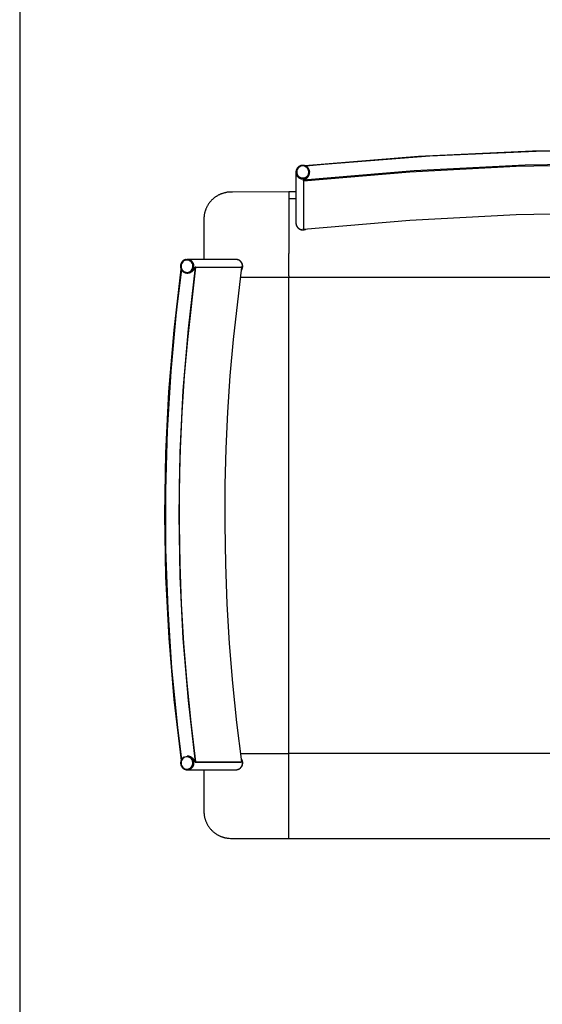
# Model space of a CAD drawing. Header units: millimetres. Extents: x -1470 to 7470, y -12049 to 6674.
# Tile 38 of 59: x -1470 to -703, y 3780 to 5227. Entities that reach past the tile are written whole.
import ezdxf

# ---------------------------------------------------------------- set-up
doc = ezdxf.new("R2010")
doc.units = ezdxf.units.MM
doc.header["$LTSCALE"] = 10
doc.layers.get('0').update_dxf_attribs({"true_color": 0x000000})

msp = doc.modelspace()

# ---------------------------------------------------------------- linework, layer by layer
at = {"color": 1, "true_color": 0xff0000}
msp.add_lwpolyline([(-1470.5, 886.2), (7470.5, 886.2), (7470.5, 6674.2), (-1470.5, 6674.2)], close=True, dxfattribs=at)
at = {"color": 18, "linetype": 'Continuous', "lineweight": 25, "true_color": 0x000000}
for points in [[(-215.3, 5023.6), (-382.5, 5032.9), (-549.9, 5036.4), (-717.3, 5034.2), (-884.5, 5026.2), (-1051.4, 5012.5)], [(-78.9, 5011.8), (-243.8, 5025.4), (-399.8, 5033.2), (-555.9, 5035.9), (-712, 5033.7), (-868, 5026.5), (-1023.7, 5014.4), (-1049.9, 5011.8)], [(-1044.7, 5003.9), (-1044.7, 5004.2), (-1044.7, 5004.6), (-1044.8, 5004.9), (-1044.9, 5005.3), (-1044.9, 5005.6), (-1045, 5005.9), (-1045.1, 5006.3), (-1045.2, 5006.6), (-1045.4, 5006.9), (-1045.5, 5007.2), (-1045.7, 5007.6), (-1045.8, 5007.9), (-1046, 5008.2), (-1046.2, 5008.5), (-1046.4, 5008.7), (-1046.6, 5009), (-1046.8, 5009.3), (-1047, 5009.6), (-1047.2, 5009.8), (-1047.5, 5010.1), (-1047.7, 5010.3), (-1048, 5010.6), (-1048.2, 5010.8), (-1048.5, 5011), (-1048.8, 5011.2), (-1049, 5011.4), (-1049.3, 5011.6), (-1049.6, 5011.8), (-1049.9, 5012), (-1050.3, 5012.1), (-1050.6, 5012.3), (-1050.9, 5012.4), (-1051.2, 5012.5), (-1051.5, 5012.6), (-1051.9, 5012.7), (-1052.2, 5012.8), (-1052.5, 5012.9), (-1052.9, 5013), (-1053.2, 5013), (-1053.6, 5013.1), (-1053.9, 5013.1), (-1054.3, 5013.1), (-1054.6, 5013.1), (-1055, 5013.1), (-1055.3, 5013.1), (-1055.6, 5013.1), (-1056, 5013), (-1056.3, 5013), (-1056.7, 5012.9), (-1057, 5012.8), (-1057.3, 5012.7), (-1057.7, 5012.6), (-1058, 5012.5), (-1058.3, 5012.4), (-1058.7, 5012.3), (-1059, 5012.1), (-1059.3, 5012), (-1059.6, 5011.8), (-1059.9, 5011.6), (-1060.2, 5011.4), (-1060.5, 5011.2), (-1060.7, 5011), (-1061, 5010.8), (-1061.3, 5010.6), (-1061.5, 5010.4), (-1061.8, 5010.1), (-1062, 5009.9), (-1062.2, 5009.6), (-1062.5, 5009.3), (-1062.7, 5009.1), (-1062.9, 5008.8), (-1063.1, 5008.5), (-1063.2, 5008.2), (-1063.4, 5007.9), (-1063.6, 5007.6), (-1063.7, 5007.3), (-1063.9, 5007), (-1064, 5006.6), (-1064.1, 5006.3), (-1064.2, 5006), (-1064.3, 5005.6), (-1064.4, 5005.3), (-1064.5, 5005), (-1064.5, 5004.6), (-1064.6, 5004.3), (-1064.6, 5003.9), (-1064.6, 5003.6), (-1064.6, 5003.2)], [(-75.7, 4991.5), (-238.3, 5005.2), (-401.4, 5013.4), (-564.6, 5016.1), (-727.9, 5013.4), (-890.9, 5005.2), (-1053.6, 4991.5)], [(-1053.5, 4990.6), (-897.4, 5003.8), (-740.9, 5011.9), (-584.2, 5015.1), (-434.1, 5013.4), (-290.5, 5007.4), (-147.3, 4997.2), (-75.8, 4990.6)], [(-1064.6, 5003.2), (-1064.6, 5003.1)], [(-1064.6, 5003.1), (-1064.6, 5002.7), (-1064.6, 5002.4), (-1064.6, 5002), (-1064.5, 5001.7), (-1064.5, 5001.3), (-1064.4, 5001), (-1064.3, 5000.7), (-1064.2, 5000.3), (-1064.1, 5000), (-1064, 4999.7), (-1063.9, 4999.4), (-1063.7, 4999), (-1063.6, 4998.7), (-1063.4, 4998.4), (-1063.3, 4998.1), (-1063.1, 4997.8), (-1062.9, 4997.5), (-1062.7, 4997.3), (-1062.5, 4997), (-1062.3, 4996.7), (-1062, 4996.4), (-1061.8, 4996.2), (-1061.5, 4996), (-1061.3, 4995.7), (-1061, 4995.5), (-1060.8, 4995.3), (-1060.5, 4995.1), (-1060.2, 4994.9), (-1059.9, 4994.7), (-1059.6, 4994.5), (-1059.3, 4994.3), (-1059, 4994.2), (-1058.7, 4994), (-1058.4, 4993.9), (-1058, 4993.8), (-1057.7, 4993.7), (-1057.4, 4993.6), (-1057, 4993.5), (-1056.7, 4993.4), (-1056.4, 4993.3), (-1056, 4993.3), (-1055.7, 4993.2), (-1055.3, 4993.2), (-1055, 4993.2), (-1054.6, 4993.2), (-1054.3, 4993.2), (-1053.9, 4993.2), (-1053.6, 4993.2), (-1053.3, 4993.3), (-1052.9, 4993.3), (-1052.6, 4993.4), (-1052.2, 4993.5), (-1051.9, 4993.6), (-1051.6, 4993.7), (-1051.2, 4993.8), (-1050.9, 4993.9), (-1050.6, 4994), (-1050.3, 4994.2), (-1050, 4994.3), (-1049.7, 4994.5), (-1049.4, 4994.7), (-1049.1, 4994.9), (-1048.8, 4995.1), (-1048.5, 4995.3), (-1048.2, 4995.5), (-1048, 4995.7), (-1047.7, 4996), (-1047.5, 4996.2), (-1047.2, 4996.4), (-1047, 4996.7), (-1046.8, 4997), (-1046.6, 4997.3), (-1046.4, 4997.5), (-1046.2, 4997.8), (-1046, 4998.1), (-1045.8, 4998.4), (-1045.7, 4998.7), (-1045.5, 4999), (-1045.4, 4999.4), (-1045.3, 4999.7), (-1045.2, 5000), (-1045, 5000.3), (-1045, 5000.7), (-1044.9, 5001), (-1044.8, 5001.3), (-1044.7, 5001.7), (-1044.7, 5002), (-1044.7, 5002.4), (-1044.6, 5002.7), (-1044.6, 5003.1)], [(-1064.6, 5003.1), (-1064.6, 5002.7), (-1064.6, 5002.4), (-1064.6, 5002), (-1064.5, 5001.7), (-1064.5, 5001.3), (-1064.4, 5001), (-1064.3, 5000.7), (-1064.2, 5000.3), (-1064.1, 5000), (-1064, 4999.7), (-1063.9, 4999.4), (-1063.7, 4999), (-1063.6, 4998.7), (-1063.4, 4998.4), (-1063.3, 4998.1), (-1063.1, 4997.8), (-1062.9, 4997.5), (-1062.7, 4997.3), (-1062.5, 4997), (-1062.3, 4996.7), (-1062, 4996.4), (-1061.8, 4996.2), (-1061.5, 4996), (-1061.3, 4995.7), (-1061, 4995.5), (-1060.8, 4995.3), (-1060.5, 4995.1), (-1060.2, 4994.9), (-1059.9, 4994.7), (-1059.6, 4994.5), (-1059.3, 4994.3), (-1059, 4994.2), (-1058.7, 4994), (-1058.4, 4993.9), (-1058, 4993.8), (-1057.7, 4993.7), (-1057.4, 4993.6), (-1057, 4993.5), (-1056.7, 4993.4), (-1056.4, 4993.3), (-1056, 4993.3), (-1055.7, 4993.2), (-1055.3, 4993.2), (-1055, 4993.2), (-1054.6, 4993.2), (-1054.3, 4993.2), (-1053.9, 4993.2), (-1053.6, 4993.2), (-1053.3, 4993.3), (-1052.9, 4993.3), (-1052.6, 4993.4), (-1052.2, 4993.5), (-1051.9, 4993.6), (-1051.6, 4993.7), (-1051.2, 4993.8), (-1050.9, 4993.9), (-1050.6, 4994), (-1050.3, 4994.2), (-1050, 4994.3), (-1049.7, 4994.5), (-1049.4, 4994.7), (-1049.1, 4994.9), (-1048.8, 4995.1), (-1048.5, 4995.3), (-1048.2, 4995.5), (-1048, 4995.7), (-1047.7, 4996), (-1047.5, 4996.2), (-1047.2, 4996.4), (-1047, 4996.7), (-1046.8, 4997), (-1046.6, 4997.3), (-1046.4, 4997.5), (-1046.2, 4997.8), (-1046, 4998.1), (-1045.8, 4998.4), (-1045.7, 4998.7), (-1045.5, 4999), (-1045.4, 4999.4), (-1045.3, 4999.7), (-1045.2, 5000), (-1045, 5000.3), (-1045, 5000.7), (-1044.9, 5001), (-1044.8, 5001.3), (-1044.7, 5001.7), (-1044.7, 5002), (-1044.7, 5002.4), (-1044.6, 5002.7), (-1044.6, 5003.1)], [(-1064.6, 5003.1), (-1064.6, 4928.4)], [(-1053.6, 4991.5), (-1053.3, 4991.6), (-1053, 4991.7), (-1052.8, 4991.8), (-1052.5, 4991.9), (-1052.2, 4992), (-1051.9, 4992.2), (-1051.6, 4992.3), (-1051.4, 4992.4), (-1051.1, 4992.6), (-1050.8, 4992.7), (-1050.5, 4992.9), (-1050.3, 4993.1), (-1050, 4993.3), (-1049.7, 4993.4), (-1049.5, 4993.6), (-1049.2, 4993.9), (-1049, 4994), (-1048.9, 4994.1), (-1048.7, 4994.3), (-1048.5, 4994.5), (-1048.3, 4994.6), (-1048.2, 4994.8), (-1048, 4995), (-1047.8, 4995.1), (-1047.7, 4995.3), (-1047.5, 4995.5), (-1047.4, 4995.7), (-1047.2, 4995.9), (-1047.1, 4996.1), (-1046.9, 4996.3), (-1046.8, 4996.5), (-1046.6, 4996.7), (-1046.4, 4997.1), (-1046.2, 4997.4), (-1046, 4997.7), (-1045.9, 4998.1), (-1045.7, 4998.4), (-1045.5, 4998.8), (-1045.4, 4999.2), (-1045.2, 4999.6), (-1045.1, 4999.9), (-1045, 5000.2), (-1044.9, 5000.5), (-1044.9, 5000.7), (-1044.8, 5000.8), (-1044.8, 5001), (-1044.8, 5001.2), (-1044.7, 5001.3), (-1044.7, 5001.5), (-1044.7, 5001.7), (-1044.7, 5001.8), (-1044.7, 5002), (-1044.7, 5002.2), (-1044.7, 5002.3), (-1044.7, 5002.4), (-1044.7, 5002.6), (-1044.7, 5003)], [(-1044.7, 5003.9), (-1044.6, 5003.2)], [(-1044.6, 5003.1), (-1044.6, 5003.2)], [(-1044.6, 5003.1), (-1044.6, 5003.1)], [(-1053.6, 4991.5), (-1053.6, 4920.3)], [(-1053.5, 4990.6), (-1053.6, 4991.5)], [(-1053.5, 4990.6), (-1053.5, 4919.3)], [(-1075, 4974), (-1157.8, 4973.9), (-1160.6, 4973.9), (-1161.9, 4973.8), (-1163.3, 4973.8), (-1164.6, 4973.6), (-1165.9, 4973.5), (-1166.7, 4973.3), (-1167.5, 4973.2), (-1168.2, 4973), (-1169, 4972.9), (-1169.8, 4972.7), (-1170.5, 4972.5), (-1171.3, 4972.3), (-1172, 4972), (-1172.8, 4971.8), (-1173.5, 4971.5), (-1174.3, 4971.2), (-1175, 4971), (-1175.8, 4970.6), (-1176.5, 4970.3), (-1177.2, 4970), (-1177.9, 4969.6), (-1178.7, 4969.3), (-1179.4, 4968.9), (-1180.1, 4968.5), (-1180.8, 4968), (-1181.5, 4967.6), (-1182.1, 4967.2), (-1182.8, 4966.7), (-1183.5, 4966.2), (-1184.2, 4965.7), (-1184.8, 4965.2), (-1185.5, 4964.7), (-1186.1, 4964.1), (-1186.7, 4963.6), (-1187.4, 4963), (-1188, 4962.4), (-1188.5, 4961.8), (-1189.3, 4961), (-1190.1, 4960.2), (-1190.8, 4959.3), (-1191.6, 4958.4), (-1192.2, 4957.5), (-1192.9, 4956.6), (-1193.5, 4955.7), (-1194, 4954.8), (-1194.6, 4953.9), (-1195.1, 4953), (-1195.6, 4952.1), (-1196, 4951.1), (-1196.3, 4950.5), (-1196.6, 4949.8), (-1196.9, 4949.1), (-1197.2, 4948.4), (-1197.5, 4947.7), (-1197.7, 4947), (-1197.9, 4946.3), (-1198.2, 4945.6), (-1198.4, 4944.9), (-1198.6, 4944.1), (-1198.8, 4943.3), (-1199, 4942.5), (-1199.1, 4941.8), (-1199.3, 4941), (-1199.4, 4940.2), (-1199.5, 4939.4), (-1199.6, 4938.7), (-1199.7, 4938), (-1199.8, 4936.6), (-1199.9, 4935.2), (-1199.9, 4933.8), (-1199.9, 4874.9)], [(-1064.6, 4974), (-1075, 4974)], [(-1075, 4974), (-1075, 4964)], [(-1075, 4964), (-1075, 4883.6)], [(-1053.5, 4919.3), (-897.4, 4932.5), (-740.9, 4940.7), (-584.2, 4943.9), (-434.1, 4942.2), (-290.5, 4936.2), (-147.3, 4926), (-75.8, 4919.3)], [(-1064.6, 4928.4), (-1064.6, 4928.1), (-1064.6, 4927.7), (-1064.6, 4927.4), (-1064.5, 4927), (-1064.5, 4926.7), (-1064.4, 4926.4), (-1064.3, 4926), (-1064.2, 4925.7), (-1064.1, 4925.4), (-1064, 4925), (-1063.9, 4924.7), (-1063.7, 4924.4), (-1063.6, 4924.1), (-1063.4, 4923.8), (-1063.3, 4923.5), (-1063.1, 4923.2), (-1062.9, 4922.9), (-1062.7, 4922.6), (-1062.5, 4922.3), (-1062.3, 4922.1), (-1062, 4921.8), (-1061.8, 4921.6), (-1061.6, 4921.3), (-1061.3, 4921.1), (-1061.1, 4920.9), (-1060.8, 4920.6), (-1060.5, 4920.4), (-1060.2, 4920.2), (-1059.9, 4920.1), (-1059.6, 4919.9), (-1059.3, 4919.7), (-1059, 4919.6), (-1058.7, 4919.4), (-1058.4, 4919.3), (-1058.1, 4919.1), (-1057.8, 4919), (-1057.4, 4918.9), (-1057.1, 4918.8), (-1056.8, 4918.8), (-1056.4, 4918.7), (-1056.1, 4918.6), (-1055.7, 4918.6), (-1055.4, 4918.6), (-1055.1, 4918.5), (-1054.7, 4918.5), (-1054.4, 4918.5), (-1054, 4918.5), (-1053.7, 4918.6), (-1053.3, 4918.6), (-1053, 4918.7), (-1052.7, 4918.7), (-1052.3, 4918.8), (-1052, 4918.9), (-1051.7, 4919), (-1051.3, 4919.1), (-1051, 4919.2), (-1050.7, 4919.3), (-1050.4, 4919.5), (-1050.1, 4919.6)], [(-1064.6, 4928.4), (-1064.6, 4928.1), (-1064.6, 4927.7), (-1064.6, 4927.4), (-1064.5, 4927), (-1064.5, 4926.7), (-1064.4, 4926.4), (-1064.3, 4926), (-1064.2, 4925.7), (-1064.1, 4925.4), (-1064, 4925), (-1063.9, 4924.7), (-1063.7, 4924.4), (-1063.6, 4924.1), (-1063.4, 4923.8), (-1063.3, 4923.5), (-1063.1, 4923.2), (-1062.9, 4922.9), (-1062.7, 4922.6), (-1062.5, 4922.3), (-1062.3, 4922.1), (-1062.1, 4921.8), (-1061.8, 4921.6), (-1061.6, 4921.3), (-1061.3, 4921.1), (-1061.1, 4920.9), (-1060.8, 4920.7), (-1060.5, 4920.4), (-1060.3, 4920.2), (-1060, 4920.1), (-1059.7, 4919.9), (-1059.4, 4919.7), (-1059.1, 4919.6), (-1058.8, 4919.4), (-1058.4, 4919.3), (-1058.1, 4919.1), (-1057.8, 4919), (-1057.5, 4918.9), (-1057.1, 4918.8), (-1056.8, 4918.8), (-1056.5, 4918.7), (-1056.1, 4918.6), (-1055.8, 4918.6), (-1055.4, 4918.6), (-1055.1, 4918.5), (-1054.8, 4918.5), (-1054.4, 4918.5), (-1054.1, 4918.5), (-1053.7, 4918.6), (-1053.4, 4918.6), (-1053, 4918.7), (-1052.7, 4918.7), (-1052.4, 4918.8), (-1052, 4918.9), (-1051.7, 4919), (-1051.4, 4919.1), (-1051.1, 4919.2), (-1050.7, 4919.3), (-1050.4, 4919.5)], [(-1064.6, 4928.4), (-1064.6, 4928.2)], [(-1064.6, 4928.2), (-1064.6, 4927.9), (-1064.6, 4927.5), (-1064.6, 4927.2), (-1064.5, 4926.8), (-1064.5, 4926.5), (-1064.4, 4926.2), (-1064.3, 4925.8), (-1064.2, 4925.5), (-1064.1, 4925.1), (-1064, 4924.8), (-1063.9, 4924.5), (-1063.7, 4924.2), (-1063.6, 4923.9), (-1063.4, 4923.6), (-1063.2, 4923.3), (-1063.1, 4923), (-1062.9, 4922.7), (-1062.7, 4922.4), (-1062.4, 4922.1), (-1062.2, 4921.8), (-1062, 4921.6), (-1061.7, 4921.3), (-1061.5, 4921.1), (-1061.2, 4920.8), (-1061, 4920.6), (-1060.7, 4920.4), (-1060.4, 4920.2), (-1060.1, 4920), (-1059.8, 4919.8), (-1059.5, 4919.6), (-1059.2, 4919.5), (-1058.9, 4919.3), (-1058.6, 4919.2), (-1058.3, 4919), (-1058, 4918.9), (-1057.6, 4918.8), (-1057.3, 4918.7), (-1057, 4918.6), (-1056.6, 4918.6), (-1056.3, 4918.5), (-1055.9, 4918.4), (-1055.6, 4918.4), (-1055.2, 4918.4), (-1054.9, 4918.4), (-1054.5, 4918.4), (-1054.2, 4918.4), (-1053.8, 4918.4), (-1053.5, 4918.4), (-1053.1, 4918.5), (-1052.8, 4918.5), (-1052.5, 4918.6), (-1052.1, 4918.7), (-1051.8, 4918.8), (-1051.5, 4918.9), (-1051.1, 4919), (-1050.8, 4919.1), (-1050.5, 4919.3), (-1050.2, 4919.4), (-1049.9, 4919.6)], [(-1053.5, 4919.3), (-1053.6, 4920.3)], [(-1075, 4851), (-1075, 4883.6)], [(-1212.5, 4863.5), (-1223.1, 4773), (-1230.7, 4682.1), (-1235.3, 4591.1), (-1236.8, 4499.9), (-1235.3, 4408.7), (-1230.7, 4317.7), (-1223.1, 4226.8), (-1212.5, 4136.3)], [(-1211.5, 4136.4), (-1218.7, 4194.3), (-1224.6, 4252.3), (-1229.3, 4310.4), (-1232.7, 4368.7), (-1234.9, 4427), (-1235.8, 4485.3), (-1235.5, 4543.6), (-1234.1, 4597.1), (-1231.7, 4650.5), (-1228.2, 4703.9), (-1223.7, 4757.2), (-1211.5, 4863.4)], [(-1225.9, 4874.8), (-1226.3, 4874.7), (-1226.6, 4874.7), (-1226.9, 4874.6), (-1227.3, 4874.5), (-1227.6, 4874.4), (-1227.9, 4874.2), (-1228.3, 4874.1), (-1228.6, 4874), (-1228.9, 4873.8), (-1229.2, 4873.7), (-1229.5, 4873.5), (-1229.8, 4873.3), (-1230.1, 4873.1), (-1230.4, 4872.9), (-1230.6, 4872.7), (-1230.9, 4872.5), (-1231.2, 4872.2), (-1231.4, 4872), (-1231.7, 4871.7), (-1231.9, 4871.5), (-1232.1, 4871.2), (-1232.3, 4870.9), (-1232.5, 4870.6), (-1232.7, 4870.4), (-1232.9, 4870.1), (-1233.1, 4869.8), (-1233.3, 4869.4), (-1233.4, 4869.1), (-1233.6, 4868.8), (-1233.7, 4868.5), (-1233.8, 4868.2), (-1233.9, 4867.8), (-1234, 4867.5), (-1234.1, 4867.2), (-1234.2, 4866.8), (-1234.2, 4866.5), (-1234.3, 4866.1), (-1234.3, 4865.8), (-1234.3, 4865.4), (-1234.3, 4865.1), (-1234.3, 4864.7), (-1234.3, 4864.4), (-1234.3, 4864), (-1234.3, 4863.7), (-1234.2, 4863.3), (-1234.2, 4863), (-1234.1, 4862.7), (-1234, 4862.3), (-1233.9, 4862), (-1233.8, 4861.7), (-1233.7, 4861.3), (-1233.6, 4861), (-1233.4, 4860.7), (-1233.3, 4860.4), (-1233.1, 4860.1), (-1232.9, 4859.8), (-1232.7, 4859.5), (-1232.5, 4859.2), (-1232.3, 4858.9), (-1232.1, 4858.6), (-1231.9, 4858.3), (-1231.7, 4858.1), (-1231.4, 4857.8), (-1231.2, 4857.6), (-1230.9, 4857.4), (-1230.7, 4857.1), (-1230.4, 4856.9), (-1230.1, 4856.7), (-1229.8, 4856.5), (-1229.5, 4856.3), (-1229.2, 4856.2), (-1228.9, 4856), (-1228.6, 4855.8), (-1228.3, 4855.7), (-1227.9, 4855.6), (-1227.6, 4855.4), (-1227.3, 4855.3), (-1227, 4855.2), (-1226.6, 4855.2), (-1226.3, 4855.1), (-1225.9, 4855), (-1225.6, 4855), (-1225.2, 4854.9), (-1224.9, 4854.9), (-1224.5, 4854.9)], [(-1225.9, 4874.8), (-1224.5, 4874.9)], [(-1224.3, 4874.9), (-1224.5, 4874.9)], [(-1224.3, 4854.9), (-1224, 4854.9), (-1223.6, 4854.9), (-1223.3, 4855), (-1222.9, 4855), (-1222.6, 4855.1), (-1222.3, 4855.1), (-1221.9, 4855.2), (-1221.6, 4855.3), (-1221.2, 4855.4), (-1220.9, 4855.6), (-1220.6, 4855.7), (-1220.3, 4855.8), (-1220, 4856), (-1219.7, 4856.1), (-1219.4, 4856.3), (-1219.1, 4856.5), (-1218.8, 4856.7), (-1218.5, 4856.9), (-1218.2, 4857.1), (-1217.9, 4857.3), (-1217.7, 4857.6), (-1217.4, 4857.8), (-1217.2, 4858.1), (-1217, 4858.3), (-1216.7, 4858.6), (-1216.5, 4858.9), (-1216.3, 4859.2), (-1216.1, 4859.4), (-1215.9, 4859.7), (-1215.8, 4860), (-1215.6, 4860.4), (-1215.4, 4860.7), (-1215.3, 4861), (-1215.2, 4861.3), (-1215.1, 4861.6), (-1214.9, 4862), (-1214.8, 4862.3), (-1214.8, 4862.6), (-1214.7, 4863), (-1214.6, 4863.3), (-1214.6, 4863.7), (-1214.5, 4864), (-1214.5, 4864.4), (-1214.5, 4864.7), (-1214.5, 4865.1), (-1214.5, 4865.4), (-1214.5, 4865.8), (-1214.6, 4866.1), (-1214.6, 4866.5), (-1214.7, 4866.8), (-1214.8, 4867.1), (-1214.8, 4867.5), (-1214.9, 4867.8), (-1215.1, 4868.1), (-1215.2, 4868.5), (-1215.3, 4868.8), (-1215.4, 4869.1), (-1215.6, 4869.4), (-1215.8, 4869.7), (-1215.9, 4870), (-1216.1, 4870.3), (-1216.3, 4870.6), (-1216.5, 4870.9), (-1216.7, 4871.2), (-1217, 4871.4), (-1217.2, 4871.7), (-1217.4, 4872), (-1217.7, 4872.2), (-1217.9, 4872.4), (-1218.2, 4872.7), (-1218.5, 4872.9), (-1218.8, 4873.1), (-1219.1, 4873.3), (-1219.4, 4873.5), (-1219.7, 4873.6), (-1220, 4873.8), (-1220.3, 4874), (-1220.6, 4874.1), (-1220.9, 4874.2), (-1221.2, 4874.3), (-1221.6, 4874.5), (-1221.9, 4874.5), (-1222.3, 4874.6), (-1222.6, 4874.7), (-1222.9, 4874.8), (-1223.3, 4874.8), (-1223.6, 4874.9), (-1224, 4874.9), (-1224.3, 4874.9)], [(-1224.3, 4854.9), (-1224, 4854.9), (-1223.6, 4854.9), (-1223.3, 4855), (-1223, 4855), (-1222.6, 4855.1), (-1222.3, 4855.1), (-1221.9, 4855.2), (-1221.6, 4855.3), (-1221.3, 4855.4), (-1221, 4855.5), (-1220.6, 4855.7), (-1220.3, 4855.8), (-1220, 4856), (-1219.7, 4856.1), (-1219.4, 4856.3), (-1219.1, 4856.5), (-1218.8, 4856.7), (-1218.5, 4856.9), (-1218.3, 4857.1), (-1218, 4857.3), (-1217.7, 4857.5), (-1217.5, 4857.8), (-1217.2, 4858), (-1217, 4858.3), (-1216.8, 4858.5), (-1216.6, 4858.8), (-1216.4, 4859.1), (-1216.2, 4859.4), (-1216, 4859.6), (-1215.8, 4859.9), (-1215.6, 4860.2), (-1215.5, 4860.6), (-1215.3, 4860.9), (-1215.2, 4861.2), (-1215.1, 4861.5), (-1215, 4861.8), (-1214.9, 4862.2), (-1214.8, 4862.5), (-1214.7, 4862.8), (-1214.6, 4863.2), (-1214.6, 4863.5), (-1214.6, 4863.9), (-1214.5, 4864.2), (-1214.5, 4864.5), (-1214.5, 4864.9), (-1214.5, 4865.2), (-1214.5, 4865.6), (-1214.6, 4865.9), (-1214.6, 4866.3), (-1214.6, 4866.6), (-1214.7, 4866.9), (-1214.8, 4867.3), (-1214.9, 4867.6), (-1215, 4867.9), (-1215.1, 4868.3), (-1215.2, 4868.6), (-1215.3, 4868.9), (-1215.5, 4869.2), (-1215.6, 4869.5), (-1215.8, 4869.8), (-1216, 4870.1), (-1216.2, 4870.4), (-1216.4, 4870.7), (-1216.6, 4871), (-1216.8, 4871.3), (-1217, 4871.5), (-1217.2, 4871.8), (-1217.5, 4872), (-1217.7, 4872.3), (-1218, 4872.5), (-1218.3, 4872.7), (-1218.5, 4872.9), (-1218.8, 4873.1), (-1219.1, 4873.3), (-1219.4, 4873.5), (-1219.7, 4873.7), (-1220, 4873.8), (-1220.3, 4874), (-1220.6, 4874.1), (-1221, 4874.2), (-1221.3, 4874.4), (-1221.6, 4874.5), (-1221.9, 4874.6), (-1222.3, 4874.6), (-1222.6, 4874.7), (-1223, 4874.8), (-1223.3, 4874.8), (-1223.6, 4874.9), (-1224, 4874.9), (-1224.3, 4874.9)], [(-1152.9, 4874.9), (-1224.3, 4874.9)], [(-1224.3, 4854.9), (-1223.4, 4855), (-1223.2, 4855), (-1222.9, 4855), (-1222.7, 4855), (-1222.5, 4855.1), (-1222.3, 4855.1), (-1222.2, 4855.1), (-1222, 4855.1), (-1221.9, 4855.2), (-1221.6, 4855.2), (-1221.3, 4855.3), (-1221, 4855.4), (-1220.7, 4855.5), (-1220.4, 4855.6), (-1220.1, 4855.7), (-1219.7, 4855.9), (-1219.3, 4856.1), (-1218.9, 4856.3), (-1218.5, 4856.5), (-1218.3, 4856.6), (-1218.1, 4856.7), (-1217.7, 4857), (-1217.3, 4857.2), (-1217, 4857.5), (-1216.7, 4857.7), (-1216.5, 4857.9), (-1216.3, 4858.1), (-1216.1, 4858.2), (-1215.9, 4858.4), (-1215.7, 4858.6), (-1215.5, 4858.8), (-1215.3, 4859), (-1215.1, 4859.2), (-1214.9, 4859.5), (-1214.7, 4859.7), (-1214.5, 4859.9), (-1214.4, 4860.1), (-1214.2, 4860.3), (-1214, 4860.5), (-1213.9, 4860.8), (-1213.7, 4861.1), (-1213.5, 4861.4), (-1213.3, 4861.8), (-1213.1, 4862.1), (-1212.9, 4862.5), (-1212.8, 4862.8), (-1212.6, 4863.2), (-1212.5, 4863.5)], [(-1212.5, 4863.5), (-1145.4, 4863.5)], [(-1211.5, 4863.4), (-1212.5, 4863.5)], [(-1211.5, 4863.4), (-1144.4, 4863.4)], [(-1144.4, 4136.4), (-1151.6, 4194.3), (-1157.5, 4252.3), (-1162.2, 4310.4), (-1165.6, 4368.7), (-1167.8, 4427), (-1168.7, 4485.3), (-1168.4, 4543.6), (-1167, 4597.1), (-1164.6, 4650.5), (-1161.1, 4703.9), (-1156.6, 4757.2), (-1144.4, 4863.4)], [(-1144.9, 4859.1), (-1144.7, 4859.4), (-1144.6, 4859.7), (-1144.4, 4860), (-1144.2, 4860.3), (-1144.1, 4860.6), (-1143.9, 4860.9), (-1143.8, 4861.2), (-1143.7, 4861.5), (-1143.6, 4861.9), (-1143.5, 4862.2), (-1143.4, 4862.5), (-1143.3, 4862.9), (-1143.2, 4863.2), (-1143.2, 4863.5), (-1143.2, 4863.9), (-1143.1, 4864.2), (-1143.1, 4864.6), (-1143.1, 4864.9), (-1143.1, 4865.3), (-1143.1, 4865.6), (-1143.2, 4865.9), (-1143.2, 4866.3), (-1143.3, 4866.6), (-1143.3, 4867), (-1143.4, 4867.3), (-1143.5, 4867.6), (-1143.6, 4868), (-1143.7, 4868.3), (-1143.8, 4868.6), (-1144, 4868.9), (-1144.1, 4869.2), (-1144.3, 4869.5), (-1144.4, 4869.8), (-1144.6, 4870.1), (-1144.8, 4870.4), (-1145, 4870.7), (-1145.2, 4871), (-1145.4, 4871.3), (-1145.6, 4871.5), (-1145.8, 4871.8), (-1146.1, 4872), (-1146.3, 4872.3), (-1146.6, 4872.5), (-1146.9, 4872.7), (-1147.1, 4872.9), (-1147.4, 4873.1), (-1147.7, 4873.3), (-1148, 4873.5), (-1148.3, 4873.7), (-1148.6, 4873.8), (-1148.9, 4874), (-1149.2, 4874.1), (-1149.5, 4874.2), (-1149.9, 4874.4), (-1150.2, 4874.5), (-1150.5, 4874.6), (-1150.9, 4874.6), (-1151.2, 4874.7), (-1151.5, 4874.8), (-1151.9, 4874.8), (-1152.2, 4874.9), (-1152.6, 4874.9), (-1152.9, 4874.9)], [(-1144.9, 4859.1), (-1144.7, 4859.4), (-1144.5, 4859.7), (-1144.4, 4860), (-1144.2, 4860.3), (-1144, 4860.6), (-1143.9, 4861), (-1143.8, 4861.3), (-1143.6, 4861.6), (-1143.5, 4861.9), (-1143.4, 4862.3), (-1143.4, 4862.6), (-1143.3, 4863), (-1143.2, 4863.3), (-1143.2, 4863.7), (-1143.1, 4864), (-1143.1, 4864.3), (-1143.1, 4864.7), (-1143.1, 4865), (-1143.1, 4865.4), (-1143.1, 4865.7), (-1143.2, 4866.1), (-1143.2, 4866.4), (-1143.3, 4866.8), (-1143.4, 4867.1), (-1143.4, 4867.5), (-1143.5, 4867.8), (-1143.6, 4868.1), (-1143.8, 4868.5), (-1143.9, 4868.8), (-1144, 4869.1), (-1144.2, 4869.4), (-1144.3, 4869.7), (-1144.5, 4870), (-1144.7, 4870.3), (-1144.9, 4870.6), (-1145.1, 4870.9), (-1145.3, 4871.2), (-1145.5, 4871.4), (-1145.8, 4871.7), (-1146, 4871.9), (-1146.3, 4872.2), (-1146.5, 4872.4), (-1146.8, 4872.6), (-1147.1, 4872.9), (-1147.3, 4873.1), (-1147.6, 4873.3), (-1147.9, 4873.5), (-1148.2, 4873.6), (-1148.5, 4873.8), (-1148.9, 4873.9), (-1149.2, 4874.1), (-1149.5, 4874.2), (-1149.8, 4874.3), (-1150.2, 4874.4), (-1150.5, 4874.5), (-1150.8, 4874.6), (-1151.2, 4874.7), (-1151.5, 4874.8), (-1151.9, 4874.8), (-1152.2, 4874.9), (-1152.6, 4874.9), (-1152.9, 4874.9)], [(-1152.7, 4874.9), (-1152.9, 4874.9)], [(-1144.8, 4858.9), (-1144.6, 4859.2), (-1144.4, 4859.5), (-1144.3, 4859.8), (-1144.1, 4860.1), (-1143.9, 4860.4), (-1143.8, 4860.7), (-1143.6, 4861), (-1143.5, 4861.4), (-1143.4, 4861.7), (-1143.3, 4862), (-1143.2, 4862.4), (-1143.1, 4862.7), (-1143.1, 4863), (-1143, 4863.4), (-1142.9, 4863.7), (-1142.9, 4864.1), (-1142.9, 4864.4), (-1142.9, 4864.8), (-1142.9, 4865.1), (-1142.9, 4865.5), (-1142.9, 4865.8), (-1143, 4866.2), (-1143, 4866.5), (-1143.1, 4866.8), (-1143.2, 4867.2), (-1143.2, 4867.5), (-1143.3, 4867.8), (-1143.4, 4868.2), (-1143.6, 4868.5), (-1143.7, 4868.8), (-1143.8, 4869.1), (-1144, 4869.5), (-1144.2, 4869.8), (-1144.3, 4870.1), (-1144.5, 4870.4), (-1144.7, 4870.6), (-1144.9, 4870.9), (-1145.1, 4871.2), (-1145.3, 4871.5), (-1145.6, 4871.7), (-1145.8, 4872), (-1146.1, 4872.2), (-1146.3, 4872.4), (-1146.6, 4872.7), (-1146.9, 4872.9), (-1147.2, 4873.1), (-1147.4, 4873.3), (-1147.7, 4873.5), (-1148, 4873.6), (-1148.3, 4873.8), (-1148.7, 4874), (-1149, 4874.1), (-1149.3, 4874.2), (-1149.6, 4874.3), (-1150, 4874.5), (-1150.3, 4874.5), (-1150.6, 4874.6), (-1151, 4874.7), (-1151.3, 4874.8), (-1151.6, 4874.8), (-1152, 4874.9), (-1152.3, 4874.9), (-1152.7, 4874.9)], [(-1144.4, 4863.4), (-1145.4, 4863.5)], [(-1233.8, 4860.7), (-1244.2, 4770.7), (-1251.7, 4680.5), (-1256.1, 4590), (-1257.6, 4499.5), (-1256.1, 4409), (-1251.5, 4318.5), (-1244, 4228.3), (-1233.5, 4138.4)], [(-1232.6, 4139.8), (-1239.1, 4191.4), (-1245, 4249.4), (-1249.8, 4307.6), (-1253.3, 4365.8), (-1255.6, 4424.1), (-1256.6, 4482.4), (-1256.3, 4540.8), (-1255, 4594.2), (-1252.7, 4647.6), (-1249.3, 4701), (-1244.8, 4754.3), (-1232.9, 4860)], [(-1232.9, 4860), (-1240.4, 4797.5), (-1248.5, 4710.5), (-1253.8, 4623.3), (-1256.3, 4535.9), (-1256.1, 4448.5), (-1253.1, 4361.2), (-1247.3, 4274), (-1238.7, 4187), (-1232.8, 4139.5)], [(-1233.8, 4860.7), (-1233.4, 4860.7)], [(-1233.2, 4860.6), (-1233.8, 4860.7)], [(-1224.5, 4854.9), (-1224.3, 4854.9)], [(-1224.3, 4854.9), (-1224.3, 4854.9)], [(-1146.2, 4849), (-1109.6, 4849)], [(-1146.2, 4849), (-1077, 4849)], [(-1077, 4849), (-1075, 4849)], [(-1075, 4851), (-1075, 4850.4)], [(-1075, 4850.4), (-1075, 4850)], [(-1075, 4849), (1025, 4849)], [(-1075, 4224), (-1075, 4848.8)], [(-1075, 4149), (-1075, 4224)], [(-1228.7, 4143.8), (-1229, 4143.7), (-1229.3, 4143.5), (-1229.6, 4143.3), (-1229.9, 4143.1), (-1230.2, 4142.9), (-1230.4, 4142.7), (-1230.7, 4142.5), (-1231, 4142.2), (-1231.2, 4142), (-1231.5, 4141.7), (-1231.7, 4141.5), (-1231.9, 4141.2), (-1232.1, 4140.9), (-1232.3, 4140.6), (-1232.5, 4140.4), (-1232.7, 4140.1), (-1232.9, 4139.8), (-1233, 4139.5), (-1233.2, 4139.1), (-1233.3, 4138.8), (-1233.5, 4138.5), (-1233.6, 4138.2), (-1233.7, 4137.8), (-1233.8, 4137.5), (-1233.9, 4137.2), (-1233.9, 4136.8), (-1234, 4136.5), (-1234, 4136.1), (-1234.1, 4135.8), (-1234.1, 4135.4), (-1234.1, 4135.1), (-1234.1, 4134.7), (-1234.1, 4134.4), (-1234.1, 4134), (-1234, 4133.7), (-1234, 4133.4), (-1233.9, 4133), (-1233.9, 4132.7), (-1233.8, 4132.3), (-1233.7, 4132), (-1233.6, 4131.7), (-1233.5, 4131.3), (-1233.3, 4131), (-1233.2, 4130.7), (-1233, 4130.4), (-1232.9, 4130.1), (-1232.7, 4129.8), (-1232.5, 4129.5), (-1232.3, 4129.2), (-1232.1, 4128.9), (-1231.9, 4128.6), (-1231.7, 4128.4), (-1231.4, 4128.1), (-1231.2, 4127.8), (-1231, 4127.6), (-1230.7, 4127.4), (-1230.4, 4127.1), (-1230.2, 4126.9), (-1229.9, 4126.7), (-1229.6, 4126.5), (-1229.3, 4126.3), (-1229, 4126.2), (-1228.7, 4126), (-1228.4, 4125.8), (-1228.1, 4125.7), (-1227.7, 4125.6), (-1227.4, 4125.5), (-1227.1, 4125.3), (-1226.7, 4125.2), (-1226.4, 4125.2), (-1226.1, 4125.1), (-1225.7, 4125), (-1225.4, 4125), (-1225, 4124.9), (-1224.7, 4124.9), (-1224.3, 4124.9)], [(-1224.5, 4124.9), (-1224.2, 4124.9), (-1223.9, 4124.9), (-1223.5, 4125), (-1223.2, 4125), (-1222.8, 4125.1), (-1222.5, 4125.1), (-1222.2, 4125.2), (-1221.8, 4125.3), (-1221.5, 4125.4), (-1221.2, 4125.5), (-1220.8, 4125.7), (-1220.5, 4125.8), (-1220.2, 4126), (-1219.9, 4126.1), (-1219.6, 4126.3), (-1219.3, 4126.5), (-1219, 4126.7), (-1218.8, 4126.9), (-1218.5, 4127.1), (-1218.2, 4127.3), (-1218, 4127.5), (-1217.7, 4127.8), (-1217.5, 4128), (-1217.2, 4128.3), (-1217, 4128.5), (-1216.8, 4128.8), (-1216.6, 4129.1), (-1216.4, 4129.4), (-1216.2, 4129.6), (-1216, 4129.9), (-1215.9, 4130.2), (-1215.7, 4130.6), (-1215.6, 4130.9), (-1215.4, 4131.2), (-1215.3, 4131.5), (-1215.2, 4131.8), (-1215.1, 4132.2), (-1215, 4132.5), (-1214.9, 4132.8), (-1214.9, 4133.2), (-1214.8, 4133.5), (-1214.8, 4133.9), (-1214.7, 4134.2), (-1214.7, 4134.5), (-1214.7, 4134.9), (-1214.7, 4135.2), (-1214.7, 4135.6), (-1214.8, 4135.9), (-1214.8, 4136.3), (-1214.9, 4136.6), (-1214.9, 4136.9), (-1215, 4137.3), (-1215.1, 4137.6), (-1215.2, 4137.9), (-1215.3, 4138.3), (-1215.4, 4138.6), (-1215.6, 4138.9), (-1215.7, 4139.2), (-1215.9, 4139.5), (-1216, 4139.8), (-1216.2, 4140.1), (-1216.4, 4140.4), (-1216.6, 4140.7), (-1216.8, 4141), (-1217, 4141.3), (-1217.2, 4141.5), (-1217.5, 4141.8), (-1217.7, 4142), (-1218, 4142.3), (-1218.2, 4142.5), (-1218.5, 4142.7), (-1218.8, 4142.9), (-1219, 4143.1), (-1219.3, 4143.3), (-1219.6, 4143.5), (-1219.9, 4143.7), (-1220.2, 4143.8), (-1220.5, 4144), (-1220.8, 4144.1), (-1221.2, 4144.2), (-1221.5, 4144.4), (-1221.8, 4144.5), (-1222.2, 4144.6), (-1222.5, 4144.6), (-1222.8, 4144.7), (-1223.2, 4144.8), (-1223.5, 4144.8), (-1223.9, 4144.9), (-1224.2, 4144.9), (-1224.5, 4144.9)], [(-1224.3, 4144.9), (-1224.5, 4144.9)], [(-1224.3, 4124.9), (-1224, 4124.9), (-1223.6, 4124.9), (-1223.3, 4125), (-1222.9, 4125), (-1222.6, 4125.1), (-1222.3, 4125.1), (-1221.9, 4125.2), (-1221.6, 4125.3), (-1221.2, 4125.4), (-1220.9, 4125.6), (-1220.6, 4125.7), (-1220.3, 4125.8), (-1220, 4126), (-1219.7, 4126.1), (-1219.4, 4126.3), (-1219.1, 4126.5), (-1218.8, 4126.7), (-1218.5, 4126.9), (-1218.2, 4127.1), (-1217.9, 4127.3), (-1217.7, 4127.6), (-1217.4, 4127.8), (-1217.2, 4128.1), (-1217, 4128.3), (-1216.7, 4128.6), (-1216.5, 4128.9), (-1216.3, 4129.2), (-1216.1, 4129.4), (-1215.9, 4129.7), (-1215.8, 4130), (-1215.6, 4130.4), (-1215.4, 4130.7), (-1215.3, 4131), (-1215.2, 4131.3), (-1215.1, 4131.6), (-1214.9, 4132), (-1214.8, 4132.3), (-1214.8, 4132.6), (-1214.7, 4133), (-1214.6, 4133.3), (-1214.6, 4133.7), (-1214.5, 4134), (-1214.5, 4134.4), (-1214.5, 4134.7), (-1214.5, 4135.1), (-1214.5, 4135.4), (-1214.5, 4135.8), (-1214.6, 4136.1), (-1214.6, 4136.5), (-1214.7, 4136.8), (-1214.8, 4137.1), (-1214.8, 4137.5), (-1214.9, 4137.8), (-1215.1, 4138.1), (-1215.2, 4138.5), (-1215.3, 4138.8), (-1215.4, 4139.1), (-1215.6, 4139.4), (-1215.8, 4139.7), (-1215.9, 4140), (-1216.1, 4140.3), (-1216.3, 4140.6), (-1216.5, 4140.9), (-1216.7, 4141.2), (-1217, 4141.4), (-1217.2, 4141.7), (-1217.4, 4142), (-1217.7, 4142.2), (-1217.9, 4142.4), (-1218.2, 4142.7), (-1218.5, 4142.9), (-1218.8, 4143.1), (-1219.1, 4143.3), (-1219.4, 4143.5), (-1219.7, 4143.6), (-1220, 4143.8), (-1220.3, 4144), (-1220.6, 4144.1), (-1220.9, 4144.2), (-1221.2, 4144.3), (-1221.6, 4144.5), (-1221.9, 4144.5), (-1222.3, 4144.6), (-1222.6, 4144.7), (-1222.9, 4144.8), (-1223.3, 4144.8), (-1223.6, 4144.9), (-1224, 4144.9), (-1224.3, 4144.9)], [(-1212.5, 4136.3), (-1212.6, 4136.5), (-1212.7, 4136.8), (-1212.8, 4137.1), (-1213, 4137.4), (-1213.1, 4137.7), (-1213.2, 4137.9), (-1213.4, 4138.2), (-1213.5, 4138.5), (-1213.7, 4138.8), (-1213.9, 4139), (-1214.1, 4139.3), (-1214.3, 4139.6), (-1214.5, 4139.8), (-1214.7, 4140.1), (-1214.9, 4140.4), (-1215.1, 4140.6), (-1215.5, 4141), (-1215.8, 4141.3), (-1216.2, 4141.6), (-1216.5, 4141.9), (-1216.7, 4142.1), (-1216.9, 4142.2), (-1217.1, 4142.4), (-1217.3, 4142.5), (-1217.5, 4142.7), (-1217.8, 4142.8), (-1218, 4143), (-1218.2, 4143.1), (-1218.5, 4143.3), (-1218.9, 4143.5), (-1219.2, 4143.7), (-1219.6, 4143.8), (-1220, 4144), (-1220.3, 4144.1), (-1220.7, 4144.3), (-1221.1, 4144.4), (-1221.4, 4144.5), (-1221.8, 4144.6), (-1222.1, 4144.7), (-1222.3, 4144.7), (-1222.4, 4144.8), (-1222.6, 4144.8), (-1222.8, 4144.8), (-1222.9, 4144.8), (-1223.1, 4144.9), (-1223.3, 4144.9), (-1223.4, 4144.9), (-1223.6, 4144.9), (-1223.7, 4144.9), (-1223.8, 4144.9), (-1223.9, 4144.9), (-1224.3, 4144.8)], [(-1224.3, 4124.9), (-1224, 4124.9), (-1223.6, 4124.9), (-1223.3, 4125), (-1222.9, 4125), (-1222.6, 4125.1), (-1222.3, 4125.1), (-1221.9, 4125.2), (-1221.6, 4125.3), (-1221.3, 4125.4), (-1220.9, 4125.6), (-1220.6, 4125.7), (-1220.3, 4125.8), (-1220, 4126), (-1219.7, 4126.1), (-1219.4, 4126.3), (-1219.1, 4126.5), (-1218.8, 4126.7), (-1218.5, 4126.9), (-1218.2, 4127.1), (-1218, 4127.3), (-1217.7, 4127.6), (-1217.5, 4127.8), (-1217.2, 4128.1), (-1217, 4128.3), (-1216.8, 4128.6), (-1216.5, 4128.8), (-1216.3, 4129.1), (-1216.1, 4129.4), (-1216, 4129.7), (-1215.8, 4130), (-1215.6, 4130.3), (-1215.5, 4130.6), (-1215.3, 4130.9), (-1215.2, 4131.3), (-1215.1, 4131.6), (-1215, 4131.9), (-1214.9, 4132.3), (-1214.8, 4132.6), (-1214.7, 4132.9), (-1214.6, 4133.3), (-1214.6, 4133.6), (-1214.6, 4134), (-1214.5, 4134.3), (-1214.5, 4134.7), (-1214.5, 4135), (-1214.5, 4135.4), (-1214.5, 4135.7), (-1214.6, 4136), (-1214.6, 4136.4), (-1214.7, 4136.7), (-1214.8, 4137.1), (-1214.8, 4137.4), (-1214.9, 4137.7), (-1215, 4138.1), (-1215.1, 4138.4), (-1215.3, 4138.7), (-1215.4, 4139), (-1215.6, 4139.4), (-1215.7, 4139.7), (-1215.9, 4140), (-1216.1, 4140.3), (-1216.3, 4140.6), (-1216.5, 4140.8), (-1216.7, 4141.1), (-1216.9, 4141.4), (-1217.1, 4141.6), (-1217.4, 4141.9), (-1217.6, 4142.1), (-1217.9, 4142.4), (-1218.1, 4142.6), (-1218.4, 4142.8), (-1218.7, 4143), (-1219, 4143.2), (-1219.3, 4143.4), (-1219.6, 4143.6), (-1219.9, 4143.8), (-1220.2, 4143.9), (-1220.5, 4144.1), (-1220.8, 4144.2), (-1221.1, 4144.3), (-1221.5, 4144.4), (-1221.8, 4144.5), (-1222.1, 4144.6), (-1222.5, 4144.7), (-1222.8, 4144.8), (-1223.2, 4144.8), (-1223.5, 4144.9), (-1223.9, 4144.9)], [(-1223.9, 4144.9), (-1224.3, 4144.9)], [(-1224.3, 4144.9), (-1224.3, 4144.9)], [(-1152.9, 4124.9), (-1152.6, 4124.9), (-1152.2, 4124.9), (-1151.9, 4125), (-1151.5, 4125), (-1151.2, 4125.1), (-1150.8, 4125.2), (-1150.5, 4125.2), (-1150.2, 4125.3), (-1149.8, 4125.4), (-1149.5, 4125.6), (-1149.2, 4125.7), (-1148.9, 4125.8), (-1148.5, 4126), (-1148.2, 4126.2), (-1147.9, 4126.3), (-1147.6, 4126.5), (-1147.3, 4126.7), (-1147.1, 4126.9), (-1146.8, 4127.1), (-1146.5, 4127.4), (-1146.3, 4127.6), (-1146, 4127.8), (-1145.8, 4128.1), (-1145.5, 4128.4), (-1145.3, 4128.6), (-1145.1, 4128.9), (-1144.9, 4129.2), (-1144.7, 4129.5), (-1144.5, 4129.8), (-1144.3, 4130.1), (-1144.2, 4130.4), (-1144, 4130.7), (-1143.9, 4131), (-1143.8, 4131.3), (-1143.6, 4131.7), (-1143.5, 4132), (-1143.4, 4132.3), (-1143.4, 4132.7), (-1143.3, 4133), (-1143.2, 4133.4), (-1143.2, 4133.7), (-1143.1, 4134), (-1143.1, 4134.4), (-1143.1, 4134.7), (-1143.1, 4135.1), (-1143.1, 4135.4), (-1143.1, 4135.8), (-1143.2, 4136.1), (-1143.2, 4136.5), (-1143.3, 4136.8), (-1143.4, 4137.2), (-1143.4, 4137.5), (-1143.5, 4137.8), (-1143.7, 4138.2), (-1143.8, 4138.5), (-1143.9, 4138.8), (-1144, 4139.1), (-1144.2, 4139.5), (-1144.4, 4139.8), (-1144.5, 4140.1), (-1144.7, 4140.4), (-1144.9, 4140.6)], [(-1152.9, 4124.9), (-1152.6, 4124.9), (-1152.2, 4124.9), (-1151.9, 4125), (-1151.5, 4125), (-1151.2, 4125.1), (-1150.9, 4125.1), (-1150.5, 4125.2), (-1150.2, 4125.3), (-1149.9, 4125.4), (-1149.5, 4125.5), (-1149.2, 4125.7), (-1148.9, 4125.8), (-1148.6, 4126), (-1148.3, 4126.1), (-1148, 4126.3), (-1147.7, 4126.5), (-1147.4, 4126.7), (-1147.1, 4126.9), (-1146.8, 4127.1), (-1146.6, 4127.3), (-1146.3, 4127.5), (-1146.1, 4127.8), (-1145.8, 4128), (-1145.6, 4128.3), (-1145.4, 4128.5), (-1145.2, 4128.8), (-1145, 4129.1), (-1144.8, 4129.4), (-1144.6, 4129.7), (-1144.4, 4129.9), (-1144.2, 4130.3), (-1144.1, 4130.6), (-1143.9, 4130.9), (-1143.8, 4131.2), (-1143.7, 4131.5), (-1143.6, 4131.8), (-1143.5, 4132.2), (-1143.4, 4132.5), (-1143.3, 4132.8), (-1143.2, 4133.2), (-1143.2, 4133.5), (-1143.2, 4133.9), (-1143.1, 4134.2), (-1143.1, 4134.6), (-1143.1, 4134.9), (-1143.1, 4135.2), (-1143.1, 4135.6), (-1143.2, 4135.9), (-1143.2, 4136.3), (-1143.2, 4136.6), (-1143.3, 4137), (-1143.4, 4137.3), (-1143.5, 4137.6), (-1143.6, 4138), (-1143.7, 4138.3), (-1143.8, 4138.6), (-1143.9, 4138.9), (-1144.1, 4139.2), (-1144.2, 4139.5), (-1144.4, 4139.8), (-1144.6, 4140.1), (-1144.8, 4140.4)], [(-1152.7, 4124.9), (-1152.3, 4124.9), (-1152, 4124.9), (-1151.6, 4125), (-1151.3, 4125), (-1151, 4125.1), (-1150.6, 4125.1), (-1150.3, 4125.2), (-1150, 4125.3), (-1149.6, 4125.4), (-1149.3, 4125.6), (-1149, 4125.7), (-1148.7, 4125.8), (-1148.3, 4126), (-1148, 4126.1), (-1147.7, 4126.3), (-1147.4, 4126.5), (-1147.2, 4126.7), (-1146.9, 4126.9), (-1146.6, 4127.1), (-1146.3, 4127.3), (-1146.1, 4127.6), (-1145.8, 4127.8), (-1145.6, 4128.1), (-1145.4, 4128.3), (-1145.1, 4128.6), (-1144.9, 4128.9), (-1144.7, 4129.1), (-1144.5, 4129.4), (-1144.3, 4129.7), (-1144.2, 4130), (-1144, 4130.3), (-1143.8, 4130.6), (-1143.7, 4130.9), (-1143.6, 4131.3), (-1143.4, 4131.6), (-1143.3, 4131.9), (-1143.2, 4132.3), (-1143.2, 4132.6), (-1143.1, 4132.9), (-1143, 4133.3), (-1143, 4133.6), (-1142.9, 4134), (-1142.9, 4134.3), (-1142.9, 4134.7), (-1142.9, 4135), (-1142.9, 4135.4), (-1142.9, 4135.7), (-1142.9, 4136), (-1143, 4136.4), (-1143.1, 4136.7), (-1143.1, 4137.1), (-1143.2, 4137.4), (-1143.3, 4137.7), (-1143.4, 4138.1), (-1143.5, 4138.4), (-1143.6, 4138.7), (-1143.8, 4139), (-1143.9, 4139.4), (-1144.1, 4139.7), (-1144.3, 4140), (-1144.4, 4140.3), (-1144.6, 4140.6), (-1144.8, 4140.8)], [(-1146, 4149), (-1109.6, 4149)], [(-1146, 4149), (-1077, 4149)], [(-1077, 4149), (-1075, 4149)], [(-1025, 4149), (-1075, 4149)], [(-1075, 4147), (-1075, 4149)], [(-1075, 4114.4), (-1075, 4147)], [(1075, 4149), (-1025, 4149)], [(-1224.5, 4124.9), (-1224.3, 4124.9)], [(-1224.3, 4124.9), (-1152.9, 4124.9)], [(-1211.5, 4136.4), (-1212.5, 4136.3)], [(-1212.5, 4136.3), (-1145.4, 4136.3)], [(-1211.5, 4136.4), (-1144.4, 4136.4)], [(-1199.9, 4124.9), (-1199.9, 4064.2), (-1199.9, 4062.8), (-1199.8, 4061.4), (-1199.7, 4060), (-1199.6, 4059.3), (-1199.5, 4058.6), (-1199.4, 4057.8), (-1199.3, 4057), (-1199.1, 4056.2), (-1199, 4055.5), (-1198.8, 4054.7), (-1198.6, 4053.9), (-1198.4, 4053.1), (-1198.2, 4052.4), (-1197.9, 4051.7), (-1197.7, 4051), (-1197.5, 4050.3), (-1197.2, 4049.6), (-1196.9, 4048.9), (-1196.6, 4048.2), (-1196.3, 4047.5), (-1196, 4046.9), (-1195.6, 4045.9), (-1195.1, 4045), (-1194.6, 4044.1), (-1194, 4043.2), (-1193.5, 4042.3), (-1192.9, 4041.4), (-1192.2, 4040.5), (-1191.6, 4039.6), (-1190.8, 4038.7), (-1190.1, 4037.8), (-1189.3, 4037), (-1188.5, 4036.2), (-1188, 4035.6), (-1187.4, 4035), (-1186.7, 4034.4), (-1186.1, 4033.9), (-1185.5, 4033.3), (-1184.8, 4032.8), (-1184.2, 4032.3), (-1183.5, 4031.8), (-1182.8, 4031.3), (-1182.1, 4030.8), (-1181.5, 4030.4), (-1180.8, 4030), (-1180.1, 4029.5), (-1179.4, 4029.1), (-1178.7, 4028.7), (-1177.9, 4028.4), (-1177.2, 4028), (-1176.5, 4027.7), (-1175.8, 4027.4), (-1175, 4027), (-1174.3, 4026.8), (-1173.5, 4026.5), (-1172.8, 4026.2), (-1172, 4026), (-1171.3, 4025.7), (-1170.5, 4025.5), (-1169.8, 4025.3), (-1169, 4025.1), (-1168.2, 4024.9), (-1167.5, 4024.8), (-1166.7, 4024.7), (-1165.9, 4024.5), (-1165.1, 4024.4), (-1164.2, 4024.3), (-1163.4, 4024.3), (-1162.6, 4024.2), (-1160.9, 4024.1), (-1159.2, 4024.1), (-1075, 4024)], [(-1152.9, 4124.9), (-1152.7, 4124.9)], [(-1144.4, 4136.4), (-1145.4, 4136.3)], [(-1075, 4034), (-1075, 4114.4)], [(-1075, 4024), (-1075, 4034)], [(-1075, 4024), (1075, 4024)]]:
    msp.add_lwpolyline(points, dxfattribs=at)
for points in [[(-1045.7, 5004), (-1046, 5005.8), (-1046.6, 5007.4), (-1047.6, 5008.9), (-1048.9, 5010.2), (-1050.4, 5011.2), (-1052.1, 5011.9), (-1053.9, 5012.2), (-1055.7, 5012.2), (-1057.5, 5011.8), (-1059.1, 5011.1), (-1060.6, 5010.1), (-1061.8, 5008.7), (-1062.8, 5007.2), (-1063.4, 5005.5), (-1063.6, 5003.7), (-1063.5, 5001.9), (-1063, 5000.2), (-1062.2, 4998.6), (-1061.1, 4997.2), (-1059.7, 4996.1), (-1058.1, 4995.2), (-1056.3, 4994.7), (-1054.5, 4994.6), (-1052.7, 4994.8), (-1051, 4995.3), (-1049.4, 4996.2), (-1048, 4997.4), (-1046.9, 4998.8), (-1046.1, 5000.5), (-1045.7, 5002.2)], [(-1226, 4873.8), (-1227.7, 4873.4), (-1229.3, 4872.6), (-1230.7, 4871.5), (-1231.9, 4870.1), (-1232.8, 4868.5), (-1233.3, 4866.8), (-1233.5, 4865), (-1233.4, 4863.2), (-1232.9, 4861.4), (-1232, 4859.8), (-1230.9, 4858.4), (-1229.5, 4857.3), (-1227.9, 4856.5), (-1226.2, 4856), (-1224.4, 4855.9), (-1222.6, 4856.2), (-1221, 4856.8), (-1219.5, 4857.7), (-1218.2, 4859), (-1217.1, 4860.4), (-1216.4, 4862.1), (-1216, 4863.9), (-1216, 4865.7), (-1216.3, 4867.5), (-1217, 4869.2), (-1218, 4870.7), (-1219.3, 4871.9), (-1220.8, 4872.9), (-1222.5, 4873.6), (-1224.2, 4873.9)], [(-1224.3, 4143.9), (-1226.1, 4143.8), (-1227.8, 4143.3), (-1229.4, 4142.5), (-1230.8, 4141.4), (-1232, 4140), (-1232.8, 4138.4), (-1233.4, 4136.7), (-1233.5, 4134.9), (-1233.4, 4133.1), (-1232.8, 4131.3), (-1232, 4129.7), (-1230.8, 4128.4), (-1229.4, 4127.2), (-1227.8, 4126.4), (-1226.1, 4126), (-1224.3, 4125.9), (-1222.5, 4126.2), (-1220.9, 4126.8), (-1219.4, 4127.8), (-1218.1, 4129), (-1217.1, 4130.5), (-1216.4, 4132.2), (-1216, 4134), (-1216, 4135.8), (-1216.4, 4137.6), (-1217.1, 4139.3), (-1218.1, 4140.8), (-1219.4, 4142), (-1220.9, 4143), (-1222.6, 4143.6)]]:
    msp.add_lwpolyline(points, close=True, dxfattribs=at)
at = {"color": 8, "linetype": 'Continuous', "lineweight": 25, "true_color": 0x808080}
for points in [[(-1064.6, 5003.2), (-1064.6, 5002.9), (-1064.6, 5002.5), (-1064.6, 5002.2), (-1064.5, 5001.9), (-1064.5, 5001.5), (-1064.4, 5001.2), (-1064.3, 5000.8), (-1064.2, 5000.5), (-1064.1, 5000.2), (-1064, 4999.9), (-1063.9, 4999.5), (-1063.7, 4999.2), (-1063.6, 4998.9), (-1063.4, 4998.6), (-1063.3, 4998.3), (-1063.1, 4998), (-1062.9, 4997.7), (-1062.7, 4997.4), (-1062.5, 4997.1), (-1062.3, 4996.9), (-1062, 4996.6), (-1061.8, 4996.4), (-1061.5, 4996.1), (-1061.3, 4995.9), (-1061, 4995.7), (-1060.8, 4995.4), (-1060.5, 4995.2), (-1060.2, 4995), (-1059.9, 4994.9), (-1059.6, 4994.7), (-1059.3, 4994.5), (-1059, 4994.4), (-1058.7, 4994.2), (-1058.4, 4994.1), (-1058, 4994), (-1057.7, 4993.8), (-1057.4, 4993.7), (-1057, 4993.7), (-1056.7, 4993.6), (-1056.4, 4993.5), (-1056, 4993.5), (-1055.7, 4993.4), (-1055.3, 4993.4), (-1055, 4993.4), (-1054.6, 4993.4), (-1054.3, 4993.4), (-1053.9, 4993.4), (-1053.6, 4993.4), (-1053.3, 4993.5), (-1052.9, 4993.5), (-1052.6, 4993.6), (-1052.2, 4993.7), (-1051.9, 4993.7), (-1051.6, 4993.8), (-1051.2, 4994), (-1050.9, 4994.1), (-1050.6, 4994.2), (-1050.3, 4994.4), (-1050, 4994.5), (-1049.7, 4994.7), (-1049.4, 4994.9), (-1049.1, 4995), (-1048.8, 4995.2), (-1048.5, 4995.4), (-1048.2, 4995.7), (-1048, 4995.9), (-1047.7, 4996.1), (-1047.5, 4996.4), (-1047.2, 4996.6), (-1047, 4996.9), (-1046.8, 4997.1), (-1046.6, 4997.4), (-1046.4, 4997.7), (-1046.2, 4998), (-1046, 4998.3), (-1045.8, 4998.6), (-1045.7, 4998.9), (-1045.5, 4999.2), (-1045.4, 4999.5), (-1045.3, 4999.9), (-1045.2, 5000.2), (-1045, 5000.5), (-1045, 5000.8), (-1044.9, 5001.2), (-1044.8, 5001.5), (-1044.7, 5001.9), (-1044.7, 5002.2), (-1044.7, 5002.5), (-1044.6, 5002.9), (-1044.6, 5003.2)], [(-1064.6, 4964), (-1075, 4964)], [(-1224.5, 4854.9), (-1224.2, 4854.9), (-1223.9, 4854.9), (-1223.5, 4855), (-1223.2, 4855), (-1222.8, 4855.1), (-1222.5, 4855.1), (-1222.2, 4855.2), (-1221.8, 4855.3), (-1221.5, 4855.4), (-1221.2, 4855.5), (-1220.8, 4855.7), (-1220.5, 4855.8), (-1220.2, 4856), (-1219.9, 4856.1), (-1219.6, 4856.3), (-1219.3, 4856.5), (-1219, 4856.7), (-1218.8, 4856.9), (-1218.5, 4857.1), (-1218.2, 4857.3), (-1218, 4857.5), (-1217.7, 4857.8), (-1217.5, 4858), (-1217.2, 4858.3), (-1217, 4858.5), (-1216.8, 4858.8), (-1216.6, 4859.1), (-1216.4, 4859.4), (-1216.2, 4859.6), (-1216, 4859.9), (-1215.9, 4860.2), (-1215.7, 4860.6), (-1215.6, 4860.9), (-1215.4, 4861.2), (-1215.3, 4861.5), (-1215.2, 4861.8), (-1215.1, 4862.2), (-1215, 4862.5), (-1214.9, 4862.8), (-1214.9, 4863.2), (-1214.8, 4863.5), (-1214.8, 4863.9), (-1214.7, 4864.2), (-1214.7, 4864.5), (-1214.7, 4864.9), (-1214.7, 4865.2), (-1214.7, 4865.6), (-1214.8, 4865.9), (-1214.8, 4866.3), (-1214.9, 4866.6), (-1214.9, 4866.9), (-1215, 4867.3), (-1215.1, 4867.6), (-1215.2, 4867.9), (-1215.3, 4868.3), (-1215.4, 4868.6), (-1215.6, 4868.9), (-1215.7, 4869.2), (-1215.9, 4869.5), (-1216, 4869.8), (-1216.2, 4870.1), (-1216.4, 4870.4), (-1216.6, 4870.7), (-1216.8, 4871), (-1217, 4871.3), (-1217.2, 4871.5), (-1217.5, 4871.8), (-1217.7, 4872), (-1218, 4872.3), (-1218.2, 4872.5), (-1218.5, 4872.7), (-1218.8, 4872.9), (-1219, 4873.1), (-1219.3, 4873.3), (-1219.6, 4873.5), (-1219.9, 4873.7), (-1220.2, 4873.8), (-1220.5, 4874), (-1220.8, 4874.1), (-1221.2, 4874.2), (-1221.5, 4874.4), (-1221.8, 4874.5), (-1222.2, 4874.6), (-1222.5, 4874.6), (-1222.8, 4874.7), (-1223.2, 4874.8), (-1223.5, 4874.8), (-1223.9, 4874.9), (-1224.2, 4874.9), (-1224.5, 4874.9)]]:
    msp.add_lwpolyline(points, dxfattribs=at)

doc.saveas('drawing.dxf')
